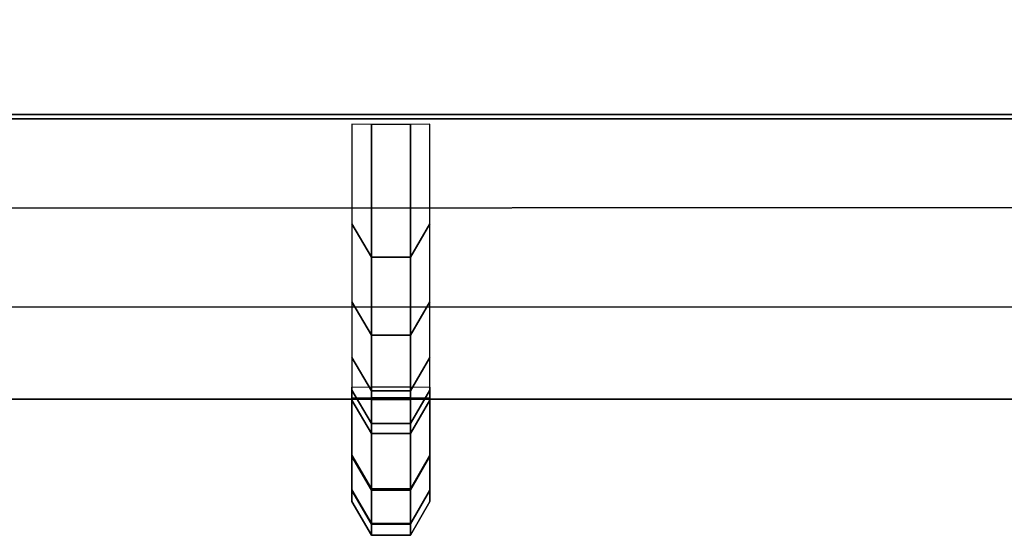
# Model space of a CAD drawing. Header units: inches. Extents: x 0 to 69, y -28.1 to 0.
# Tile 233 of 256: x 46.1757 to 46.3072, y -28.0282 to -27.9593. Entities that reach past the tile are written whole.
import ezdxf

# ---------------------------------------------------------------- set-up
doc = ezdxf.new("R2010")
doc.units = ezdxf.units.IN
doc.header["$LTSCALE"] = 0.03937
doc.header["$MEASUREMENT"] = 0
doc.layers.add('A-FURN-3-ST', color=151, linetype='Continuous')
doc.layers.add('A-FURN-3-STITCH', color=15, linetype='Continuous')

msp = doc.modelspace()

# ---------------------------------------------------------------- meshes
at = {"layer": 'A-FURN-3-ST'}
mesh = msp.add_polyface(dxfattribs=at)
corners = [(0.25, -4.85038, 5), (68.75, -27.51, 5), (0.25, -27.51, 5), (0.125, -4.85038, 5.03349), (0.125, -27.51, 5.03349), (0.25, -28.01, 5.5), (0.125, -27.97651, 5.5), (0.25, -27.97194, 5.30866), (0.125, -27.941, 5.32148), (0.25, -27.86356, 5.14645), (0.125, -27.83987, 5.17013), (0.25, -27.70134, 5.03806), (0.125, -27.68853, 5.069), (0.03349, -27.65351, 5.15355), (0.03349, -27.885, 5.5), (0.25, -28.01, 16.9), (0.125, -27.97651, 16.9), (0.25, -26.91, 18), (0.125, -26.91, 17.96651), (0.25, -27.1947, 17.96252), (0.125, -27.18603, 17.93017), (0.25, -27.46, 17.85263), (0.125, -27.44325, 17.82362), (0.25, -27.68782, 17.67782), (0.125, -27.66414, 17.65413), (0.25, -27.86263, 17.45), (0.125, -27.83362, 17.43325), (0.25, -27.97252, 17.1847), (0.125, -27.94017, 17.17603), (0.03349, -27.85178, 17.15235), (0.03349, -26.91, 17.875), (0.03349, -27.59943, 17.58943), (0.03349, -27.75438, 17.3875), (0.125, -5.45916, 17.96651), (0.25, -5.45916, 18), (68.75, -28.01, 16.9), (68.75, -27.97252, 17.1847), (68.75, -27.86263, 17.45), (68.75, -27.68782, 17.67782), (68.75, -27.46, 17.85263), (68.75, -27.1947, 17.96252), (68.75, -27.70134, 5.03806), (68.75, -27.86356, 5.14645), (68.75, -27.97194, 5.30866)]
mesh.append_faces([[corners[k] for k in face] for face in [(0, 1, 2), (3, 2, 4), (5, 6, 7), (7, 6, 8), (7, 8, 9), (9, 8, 10), (9, 10, 11), (11, 10, 12), (11, 12, 2), (2, 12, 4), (4, 12, 13), (14, 8, 6), (5, 15, 6), (6, 15, 16), (6, 16, 14), (17, 18, 19), (19, 18, 20), (19, 20, 21), (21, 20, 22), (21, 22, 23), (23, 22, 24), (23, 24, 25), (25, 24, 26), (25, 26, 27), (27, 26, 28), (27, 28, 15), (15, 28, 16), (16, 28, 29), (18, 30, 20), (24, 31, 32, 26), (26, 32, 29, 28), (33, 30, 18), (34, 18, 17), (15, 35, 27), (27, 36, 25), (25, 37, 23), (23, 38, 21), (21, 39, 19), (19, 40, 17), (5, 35, 15), (2, 1, 11), (11, 41, 9), (9, 42, 7), (7, 43, 5)]])
mesh = msp.add_polyface(dxfattribs=at)
corners = [(68.875, -4.85038, 5.03349), (68.96651, -27.51, 5.125), (68.875, -27.51, 5.03349), (68.75, -4.85038, 5), (68.75, -27.51, 5), (68.96651, -27.85646, 5.35649), (68.875, -27.97651, 5.5), (68.875, -27.941, 5.32148), (68.75, -28.01, 5.5), (68.75, -27.97194, 5.30866), (68.875, -27.83987, 5.17013), (68.75, -27.86356, 5.14645), (68.875, -27.68853, 5.069), (68.75, -27.70134, 5.03806), (68.96651, -27.65351, 5.15355), (68.96651, -27.77517, 5.23483), (68.96651, -27.885, 16.9), (68.875, -27.97651, 16.9), (68.75, -28.01, 16.9), (68.875, -27.94017, 17.17603), (68.75, -27.97252, 17.1847), (68.96651, -27.16235, 17.84178), (68.875, -26.91, 17.96651), (68.875, -27.18603, 17.93017), (68.75, -26.91, 18), (68.75, -27.1947, 17.96252), (68.875, -27.44325, 17.82362), (68.75, -27.46, 17.85263), (68.875, -27.66414, 17.65413), (68.75, -27.68782, 17.67782), (68.875, -27.83362, 17.43325), (68.75, -27.86263, 17.45), (68.875, -5.45916, 17.96651), (0.25, -27.97252, 17.1847), (0.25, -27.86263, 17.45), (0.25, -27.68782, 17.67782), (0.25, -27.46, 17.85263), (0.25, -27.1947, 17.96252), (0.25, -26.91, 18), (0.25, -28.01, 5.5), (0.25, -27.70134, 5.03806), (0.25, -27.86356, 5.14645), (0.25, -27.97194, 5.30866), (68.75, -5.45916, 18)]
mesh.append_faces([[corners[k] for k in face] for face in [(0, 1, 2), (3, 2, 4), (5, 6, 7), (7, 6, 8), (7, 8, 9), (7, 9, 10), (10, 9, 11), (10, 11, 12), (12, 11, 13), (12, 13, 2), (2, 13, 4), (2, 1, 12), (12, 14, 15, 10), (6, 16, 17), (6, 17, 8), (8, 17, 18), (16, 19, 17), (17, 19, 20), (17, 20, 18), (21, 22, 23), (22, 24, 23), (23, 24, 25), (23, 25, 26), (26, 25, 27), (26, 27, 28), (28, 27, 29), (28, 29, 30), (30, 29, 31), (30, 31, 19), (19, 31, 20), (32, 24, 22), (33, 18, 20), (34, 20, 31), (35, 31, 29), (36, 29, 27), (37, 27, 25), (38, 25, 24), (8, 18, 39), (40, 4, 13), (41, 13, 11), (42, 11, 9), (39, 9, 8), (24, 43, 38)]])
at = {"layer": 'A-FURN-3-STITCH'}
mesh = msp.add_polymesh((7, 4), dxfattribs=at)
for k, corner in enumerate([(46.22006, -28.00839, 16.95237), (46.22266, -28.00836, 16.95237), (46.22787, -28.00836, 16.95237), (46.23048, -28.00839, 16.95237), (46.22006, -28.01013, 16.99144), (46.22266, -28.01459, 16.99212), (46.22787, -28.01459, 16.99212), (46.23048, -28.01013, 16.99144), (46.22006, -28.0088, 17.03052), (46.22266, -28.01326, 17.0312), (46.22787, -28.01326, 17.0312), (46.23048, -28.0088, 17.03052), (46.22006, -28.00441, 17.06937), (46.22266, -28.00887, 17.07005), (46.22787, -28.00887, 17.07005), (46.23048, -28.00441, 17.06937), (46.22006, -27.99699, 17.10776), (46.22266, -28.00145, 17.10844), (46.22787, -28.00145, 17.10844), (46.23048, -27.99699, 17.10776), (46.22006, -27.98658, 17.14545), (46.22266, -27.99104, 17.14613), (46.22787, -27.99104, 17.14613), (46.23048, -27.98658, 17.14545), (46.22006, -27.97324, 17.18221), (46.22266, -27.97329, 17.18222), (46.22787, -27.97329, 17.18222), (46.23048, -27.97324, 17.18221)]):
    mesh.set_mesh_vertex(divmod(k, 4), corner)
mesh = msp.add_polymesh((7, 4), dxfattribs=at)
for k, corner in enumerate([(46.22006, -28.00981, 16.6649), (46.22266, -28.00978, 16.6649), (46.22787, -28.00978, 16.6649), (46.23048, -28.00981, 16.6649), (46.22006, -28.01747, 16.70324), (46.22266, -28.02198, 16.70324), (46.22787, -28.02198, 16.70324), (46.23048, -28.01747, 16.70324), (46.22006, -28.02211, 16.74207), (46.22266, -28.02662, 16.74206), (46.22787, -28.02662, 16.74206), (46.23048, -28.02211, 16.74207), (46.22006, -28.02368, 16.78114), (46.22266, -28.02819, 16.78113), (46.22787, -28.02819, 16.78113), (46.23048, -28.02368, 16.78114), (46.22006, -28.02219, 16.82021), (46.22266, -28.0267, 16.82021), (46.22787, -28.0267, 16.82021), (46.23048, -28.02219, 16.82021), (46.22006, -28.01764, 16.85905), (46.22266, -28.02215, 16.85904), (46.22787, -28.02215, 16.85904), (46.23048, -28.01764, 16.85905), (46.22006, -28.01006, 16.89741), (46.22266, -28.01011, 16.89741), (46.22787, -28.01011, 16.89741), (46.23048, -28.01006, 16.89741)]):
    mesh.set_mesh_vertex(divmod(k, 4), corner)
mesh = msp.add_polymesh((7, 4), dxfattribs=at)
for k, corner in enumerate([(46.22006, -28.00981, 16.38685), (46.22266, -28.00978, 16.38685), (46.22787, -28.00978, 16.38685), (46.23048, -28.00981, 16.38685), (46.22006, -28.01747, 16.42519), (46.22266, -28.02198, 16.42519), (46.22787, -28.02198, 16.42519), (46.23048, -28.01747, 16.42519), (46.22006, -28.02211, 16.46402), (46.22266, -28.02662, 16.46402), (46.22787, -28.02662, 16.46402), (46.23048, -28.02211, 16.46402), (46.22006, -28.02368, 16.50309), (46.22266, -28.02819, 16.50308), (46.22787, -28.02819, 16.50308), (46.23048, -28.02368, 16.50309), (46.22006, -28.02219, 16.54216), (46.22266, -28.0267, 16.54216), (46.22787, -28.0267, 16.54216), (46.23048, -28.02219, 16.54216), (46.22006, -28.01764, 16.581), (46.22266, -28.02215, 16.58099), (46.22787, -28.02215, 16.58099), (46.23048, -28.01764, 16.581), (46.22006, -28.01006, 16.61936), (46.22266, -28.01011, 16.61936), (46.22787, -28.01011, 16.61936), (46.23048, -28.01006, 16.61936)]):
    mesh.set_mesh_vertex(divmod(k, 4), corner)
mesh = msp.add_polymesh((7, 4), dxfattribs=at)
for k, corner in enumerate([(46.22006, -28.00981, 16.1088), (46.22266, -28.00978, 16.1088), (46.22787, -28.00978, 16.1088), (46.23048, -28.00981, 16.1088), (46.22006, -28.01747, 16.14715), (46.22266, -28.02198, 16.14714), (46.22787, -28.02198, 16.14714), (46.23048, -28.01747, 16.14715), (46.22006, -28.02211, 16.18597), (46.22266, -28.02662, 16.18597), (46.22787, -28.02662, 16.18597), (46.23048, -28.02211, 16.18597), (46.22006, -28.02368, 16.22504), (46.22266, -28.02819, 16.22504), (46.22787, -28.02819, 16.22504), (46.23048, -28.02368, 16.22504), (46.22006, -28.02219, 16.26411), (46.22266, -28.0267, 16.26411), (46.22787, -28.0267, 16.26411), (46.23048, -28.02219, 16.26411), (46.22006, -28.01764, 16.30295), (46.22266, -28.02215, 16.30294), (46.22787, -28.02215, 16.30294), (46.23048, -28.01764, 16.30295), (46.22006, -28.01006, 16.34131), (46.22266, -28.01011, 16.34131), (46.22787, -28.01011, 16.34131), (46.23048, -28.01006, 16.34131)]):
    mesh.set_mesh_vertex(divmod(k, 4), corner)
mesh = msp.add_polymesh((7, 4), dxfattribs=at)
for k, corner in enumerate([(46.22006, -28.00981, 15.83075), (46.22266, -28.00978, 15.83075), (46.22787, -28.00978, 15.83075), (46.23048, -28.00981, 15.83075), (46.22006, -28.01747, 15.8691), (46.22266, -28.02198, 15.86909), (46.22787, -28.02198, 15.86909), (46.23048, -28.01747, 15.8691), (46.22006, -28.02211, 15.90792), (46.22266, -28.02662, 15.90792), (46.22787, -28.02662, 15.90792), (46.23048, -28.02211, 15.90792), (46.22006, -28.02368, 15.94699), (46.22266, -28.02819, 15.94699), (46.22787, -28.02819, 15.94699), (46.23048, -28.02368, 15.94699), (46.22006, -28.02219, 15.98607), (46.22266, -28.0267, 15.98606), (46.22787, -28.0267, 15.98606), (46.23048, -28.02219, 15.98607), (46.22006, -28.01764, 16.0249), (46.22266, -28.02215, 16.0249), (46.22787, -28.02215, 16.0249), (46.23048, -28.01764, 16.0249), (46.22006, -28.01006, 16.06326), (46.22266, -28.01011, 16.06326), (46.22787, -28.01011, 16.06326), (46.23048, -28.01006, 16.06326)]):
    mesh.set_mesh_vertex(divmod(k, 4), corner)
mesh = msp.add_polymesh((7, 4), dxfattribs=at)
for k, corner in enumerate([(46.22006, -28.00981, 15.5527), (46.22266, -28.00978, 15.5527), (46.22787, -28.00978, 15.5527), (46.23048, -28.00981, 15.5527), (46.22006, -28.01747, 15.59105), (46.22266, -28.02198, 15.59104), (46.22787, -28.02198, 15.59104), (46.23048, -28.01747, 15.59105), (46.22006, -28.02211, 15.62987), (46.22266, -28.02662, 15.62987), (46.22787, -28.02662, 15.62987), (46.23048, -28.02211, 15.62987), (46.22006, -28.02368, 15.66894), (46.22266, -28.02819, 15.66894), (46.22787, -28.02819, 15.66894), (46.23048, -28.02368, 15.66894), (46.22006, -28.02219, 15.70802), (46.22266, -28.0267, 15.70801), (46.22787, -28.0267, 15.70801), (46.23048, -28.02219, 15.70802), (46.22006, -28.01764, 15.74685), (46.22266, -28.02215, 15.74685), (46.22787, -28.02215, 15.74685), (46.23048, -28.01764, 15.74685), (46.22006, -28.01006, 15.78521), (46.22266, -28.01011, 15.78521), (46.22787, -28.01011, 15.78521), (46.23048, -28.01006, 15.78521)]):
    mesh.set_mesh_vertex(divmod(k, 4), corner)
mesh = msp.add_polymesh((7, 4), dxfattribs=at)
for k, corner in enumerate([(46.22006, -28.00981, 15.27466), (46.22266, -28.00978, 15.27466), (46.22787, -28.00978, 15.27466), (46.23048, -28.00981, 15.27466), (46.22006, -28.01747, 15.313), (46.22266, -28.02198, 15.31299), (46.22787, -28.02198, 15.31299), (46.23048, -28.01747, 15.313), (46.22006, -28.02211, 15.35182), (46.22266, -28.02662, 15.35182), (46.22787, -28.02662, 15.35182), (46.23048, -28.02211, 15.35182), (46.22006, -28.02368, 15.39089), (46.22266, -28.02819, 15.39089), (46.22787, -28.02819, 15.39089), (46.23048, -28.02368, 15.39089), (46.22006, -28.02219, 15.42997), (46.22266, -28.0267, 15.42996), (46.22787, -28.0267, 15.42996), (46.23048, -28.02219, 15.42997), (46.22006, -28.01764, 15.4688), (46.22266, -28.02215, 15.4688), (46.22787, -28.02215, 15.4688), (46.23048, -28.01764, 15.4688), (46.22006, -28.01006, 15.50716), (46.22266, -28.01011, 15.50716), (46.22787, -28.01011, 15.50716), (46.23048, -28.01006, 15.50716)]):
    mesh.set_mesh_vertex(divmod(k, 4), corner)
mesh = msp.add_polymesh((7, 4), dxfattribs=at)
for k, corner in enumerate([(46.22006, -28.00981, 14.99661), (46.22266, -28.00978, 14.99661), (46.22787, -28.00978, 14.99661), (46.23048, -28.00981, 14.99661), (46.22006, -28.01747, 15.03495), (46.22266, -28.02198, 15.03495), (46.22787, -28.02198, 15.03495), (46.23048, -28.01747, 15.03495), (46.22006, -28.02211, 15.07378), (46.22266, -28.02662, 15.07377), (46.22787, -28.02662, 15.07377), (46.23048, -28.02211, 15.07378), (46.22006, -28.02368, 15.11285), (46.22266, -28.02819, 15.11284), (46.22787, -28.02819, 15.11284), (46.23048, -28.02368, 15.11285), (46.22006, -28.02219, 15.15192), (46.22266, -28.0267, 15.15191), (46.22787, -28.0267, 15.15191), (46.23048, -28.02219, 15.15192), (46.22006, -28.01764, 15.19075), (46.22266, -28.02215, 15.19075), (46.22787, -28.02215, 15.19075), (46.23048, -28.01764, 15.19075), (46.22006, -28.01006, 15.22911), (46.22266, -28.01011, 15.22911), (46.22787, -28.01011, 15.22911), (46.23048, -28.01006, 15.22911)]):
    mesh.set_mesh_vertex(divmod(k, 4), corner)
mesh = msp.add_polymesh((7, 4), dxfattribs=at)
for k, corner in enumerate([(46.22006, -28.00981, 14.71856), (46.22266, -28.00978, 14.71856), (46.22787, -28.00978, 14.71856), (46.23048, -28.00981, 14.71856), (46.22006, -28.01747, 14.7569), (46.22266, -28.02198, 14.7569), (46.22787, -28.02198, 14.7569), (46.23048, -28.01747, 14.7569), (46.22006, -28.02211, 14.79573), (46.22266, -28.02662, 14.79572), (46.22787, -28.02662, 14.79572), (46.23048, -28.02211, 14.79573), (46.22006, -28.02368, 14.8348), (46.22266, -28.02819, 14.83479), (46.22787, -28.02819, 14.83479), (46.23048, -28.02368, 14.8348), (46.22006, -28.02219, 14.87387), (46.22266, -28.0267, 14.87387), (46.22787, -28.0267, 14.87387), (46.23048, -28.02219, 14.87387), (46.22006, -28.01764, 14.91271), (46.22266, -28.02215, 14.9127), (46.22787, -28.02215, 14.9127), (46.23048, -28.01764, 14.91271), (46.22006, -28.01006, 14.95106), (46.22266, -28.01011, 14.95106), (46.22787, -28.01011, 14.95106), (46.23048, -28.01006, 14.95106)]):
    mesh.set_mesh_vertex(divmod(k, 4), corner)
mesh = msp.add_polymesh((7, 4), dxfattribs=at)
for k, corner in enumerate([(46.22006, -28.00981, 14.44051), (46.22266, -28.00978, 14.44051), (46.22787, -28.00978, 14.44051), (46.23048, -28.00981, 14.44051), (46.22006, -28.01747, 14.47885), (46.22266, -28.02198, 14.47885), (46.22787, -28.02198, 14.47885), (46.23048, -28.01747, 14.47885), (46.22006, -28.02211, 14.51768), (46.22266, -28.02662, 14.51767), (46.22787, -28.02662, 14.51767), (46.23048, -28.02211, 14.51768), (46.22006, -28.02368, 14.55675), (46.22266, -28.02819, 14.55674), (46.22787, -28.02819, 14.55674), (46.23048, -28.02368, 14.55675), (46.22006, -28.02219, 14.59582), (46.22266, -28.0267, 14.59582), (46.22787, -28.0267, 14.59582), (46.23048, -28.02219, 14.59582), (46.22006, -28.01764, 14.63466), (46.22266, -28.02215, 14.63465), (46.22787, -28.02215, 14.63465), (46.23048, -28.01764, 14.63466), (46.22006, -28.01006, 14.67302), (46.22266, -28.01011, 14.67302), (46.22787, -28.01011, 14.67302), (46.23048, -28.01006, 14.67302)]):
    mesh.set_mesh_vertex(divmod(k, 4), corner)
mesh = msp.add_polymesh((7, 4), dxfattribs=at)
for k, corner in enumerate([(46.22006, -28.00981, 14.16246), (46.22266, -28.00978, 14.16246), (46.22787, -28.00978, 14.16246), (46.23048, -28.00981, 14.16246), (46.22006, -28.01747, 14.2008), (46.22266, -28.02198, 14.2008), (46.22787, -28.02198, 14.2008), (46.23048, -28.01747, 14.2008), (46.22006, -28.02211, 14.23963), (46.22266, -28.02662, 14.23962), (46.22787, -28.02662, 14.23962), (46.23048, -28.02211, 14.23963), (46.22006, -28.02368, 14.2787), (46.22266, -28.02819, 14.27869), (46.22787, -28.02819, 14.27869), (46.23048, -28.02368, 14.2787), (46.22006, -28.02219, 14.31777), (46.22266, -28.0267, 14.31777), (46.22787, -28.0267, 14.31777), (46.23048, -28.02219, 14.31777), (46.22006, -28.01764, 14.35661), (46.22266, -28.02215, 14.3566), (46.22787, -28.02215, 14.3566), (46.23048, -28.01764, 14.35661), (46.22006, -28.01006, 14.39497), (46.22266, -28.01011, 14.39497), (46.22787, -28.01011, 14.39497), (46.23048, -28.01006, 14.39497)]):
    mesh.set_mesh_vertex(divmod(k, 4), corner)
mesh = msp.add_polymesh((7, 4), dxfattribs=at)
for k, corner in enumerate([(46.22006, -28.00981, 13.88441), (46.22266, -28.00978, 13.88441), (46.22787, -28.00978, 13.88441), (46.23048, -28.00981, 13.88441), (46.22006, -28.01747, 13.92275), (46.22266, -28.02198, 13.92275), (46.22787, -28.02198, 13.92275), (46.23048, -28.01747, 13.92275), (46.22006, -28.02211, 13.96158), (46.22266, -28.02662, 13.96158), (46.22787, -28.02662, 13.96158), (46.23048, -28.02211, 13.96158), (46.22006, -28.02368, 14.00065), (46.22266, -28.02819, 14.00065), (46.22787, -28.02819, 14.00065), (46.23048, -28.02368, 14.00065), (46.22006, -28.02219, 14.03972), (46.22266, -28.0267, 14.03972), (46.22787, -28.0267, 14.03972), (46.23048, -28.02219, 14.03972), (46.22006, -28.01764, 14.07856), (46.22266, -28.02215, 14.07855), (46.22787, -28.02215, 14.07855), (46.23048, -28.01764, 14.07856), (46.22006, -28.01006, 14.11692), (46.22266, -28.01011, 14.11692), (46.22787, -28.01011, 14.11692), (46.23048, -28.01006, 14.11692)]):
    mesh.set_mesh_vertex(divmod(k, 4), corner)
mesh = msp.add_polymesh((7, 4), dxfattribs=at)
for k, corner in enumerate([(46.22006, -28.00981, 13.60636), (46.22266, -28.00978, 13.60636), (46.22787, -28.00978, 13.60636), (46.23048, -28.00981, 13.60636), (46.22006, -28.01747, 13.64471), (46.22266, -28.02198, 13.6447), (46.22787, -28.02198, 13.6447), (46.23048, -28.01747, 13.64471), (46.22006, -28.02211, 13.68353), (46.22266, -28.02662, 13.68353), (46.22787, -28.02662, 13.68353), (46.23048, -28.02211, 13.68353), (46.22006, -28.02368, 13.7226), (46.22266, -28.02819, 13.7226), (46.22787, -28.02819, 13.7226), (46.23048, -28.02368, 13.7226), (46.22006, -28.02219, 13.76167), (46.22266, -28.0267, 13.76167), (46.22787, -28.0267, 13.76167), (46.23048, -28.02219, 13.76167), (46.22006, -28.01764, 13.80051), (46.22266, -28.02215, 13.80051), (46.22787, -28.02215, 13.80051), (46.23048, -28.01764, 13.80051), (46.22006, -28.01006, 13.83887), (46.22266, -28.01011, 13.83887), (46.22787, -28.01011, 13.83887), (46.23048, -28.01006, 13.83887)]):
    mesh.set_mesh_vertex(divmod(k, 4), corner)
mesh = msp.add_polymesh((7, 4), dxfattribs=at)
for k, corner in enumerate([(46.22006, -28.00981, 13.32831), (46.22266, -28.00978, 13.32831), (46.22787, -28.00978, 13.32831), (46.23048, -28.00981, 13.32831), (46.22006, -28.01747, 13.36666), (46.22266, -28.02198, 13.36665), (46.22787, -28.02198, 13.36665), (46.23048, -28.01747, 13.36666), (46.22006, -28.02211, 13.40548), (46.22266, -28.02662, 13.40548), (46.22787, -28.02662, 13.40548), (46.23048, -28.02211, 13.40548), (46.22006, -28.02368, 13.44455), (46.22266, -28.02819, 13.44455), (46.22787, -28.02819, 13.44455), (46.23048, -28.02368, 13.44455), (46.22006, -28.02219, 13.48363), (46.22266, -28.0267, 13.48362), (46.22787, -28.0267, 13.48362), (46.23048, -28.02219, 13.48363), (46.22006, -28.01764, 13.52246), (46.22266, -28.02215, 13.52246), (46.22787, -28.02215, 13.52246), (46.23048, -28.01764, 13.52246), (46.22006, -28.01006, 13.56082), (46.22266, -28.01011, 13.56082), (46.22787, -28.01011, 13.56082), (46.23048, -28.01006, 13.56082)]):
    mesh.set_mesh_vertex(divmod(k, 4), corner)
mesh = msp.add_polymesh((7, 4), dxfattribs=at)
for k, corner in enumerate([(46.22006, -28.00981, 13.05027), (46.22266, -28.00978, 13.05027), (46.22787, -28.00978, 13.05027), (46.23048, -28.00981, 13.05027), (46.22006, -28.01747, 13.08861), (46.22266, -28.02198, 13.0886), (46.22787, -28.02198, 13.0886), (46.23048, -28.01747, 13.08861), (46.22006, -28.02211, 13.12743), (46.22266, -28.02662, 13.12743), (46.22787, -28.02662, 13.12743), (46.23048, -28.02211, 13.12743), (46.22006, -28.02368, 13.1665), (46.22266, -28.02819, 13.1665), (46.22787, -28.02819, 13.1665), (46.23048, -28.02368, 13.1665), (46.22006, -28.02219, 13.20558), (46.22266, -28.0267, 13.20557), (46.22787, -28.0267, 13.20557), (46.23048, -28.02219, 13.20558), (46.22006, -28.01764, 13.24441), (46.22266, -28.02215, 13.24441), (46.22787, -28.02215, 13.24441), (46.23048, -28.01764, 13.24441), (46.22006, -28.01006, 13.28277), (46.22266, -28.01011, 13.28277), (46.22787, -28.01011, 13.28277), (46.23048, -28.01006, 13.28277)]):
    mesh.set_mesh_vertex(divmod(k, 4), corner)
mesh = msp.add_polymesh((7, 4), dxfattribs=at)
for k, corner in enumerate([(46.22006, -28.00981, 12.77222), (46.22266, -28.00978, 12.77222), (46.22787, -28.00978, 12.77222), (46.23048, -28.00981, 12.77222), (46.22006, -28.01747, 12.81056), (46.22266, -28.02198, 12.81056), (46.22787, -28.02198, 12.81056), (46.23048, -28.01747, 12.81056), (46.22006, -28.02211, 12.84939), (46.22266, -28.02662, 12.84938), (46.22787, -28.02662, 12.84938), (46.23048, -28.02211, 12.84939), (46.22006, -28.02368, 12.88846), (46.22266, -28.02819, 12.88845), (46.22787, -28.02819, 12.88845), (46.23048, -28.02368, 12.88846), (46.22006, -28.02219, 12.92753), (46.22266, -28.0267, 12.92752), (46.22787, -28.0267, 12.92752), (46.23048, -28.02219, 12.92753), (46.22006, -28.01764, 12.96636), (46.22266, -28.02215, 12.96636), (46.22787, -28.02215, 12.96636), (46.23048, -28.01764, 12.96636), (46.22006, -28.01006, 13.00472), (46.22266, -28.01011, 13.00472), (46.22787, -28.01011, 13.00472), (46.23048, -28.01006, 13.00472)]):
    mesh.set_mesh_vertex(divmod(k, 4), corner)
mesh = msp.add_polymesh((7, 4), dxfattribs=at)
for k, corner in enumerate([(46.22006, -28.00981, 12.49417), (46.22266, -28.00978, 12.49417), (46.22787, -28.00978, 12.49417), (46.23048, -28.00981, 12.49417), (46.22006, -28.01747, 12.53251), (46.22266, -28.02198, 12.53251), (46.22787, -28.02198, 12.53251), (46.23048, -28.01747, 12.53251), (46.22006, -28.02211, 12.57134), (46.22266, -28.02662, 12.57133), (46.22787, -28.02662, 12.57133), (46.23048, -28.02211, 12.57134), (46.22006, -28.02368, 12.61041), (46.22266, -28.02819, 12.6104), (46.22787, -28.02819, 12.6104), (46.23048, -28.02368, 12.61041), (46.22006, -28.02219, 12.64948), (46.22266, -28.0267, 12.64947), (46.22787, -28.0267, 12.64947), (46.23048, -28.02219, 12.64948), (46.22006, -28.01764, 12.68832), (46.22266, -28.02215, 12.68831), (46.22787, -28.02215, 12.68831), (46.23048, -28.01764, 12.68832), (46.22006, -28.01006, 12.72667), (46.22266, -28.01011, 12.72667), (46.22787, -28.01011, 12.72667), (46.23048, -28.01006, 12.72667)]):
    mesh.set_mesh_vertex(divmod(k, 4), corner)
mesh = msp.add_polymesh((7, 4), dxfattribs=at)
for k, corner in enumerate([(46.22006, -28.00981, 12.21612), (46.22266, -28.00978, 12.21612), (46.22787, -28.00978, 12.21612), (46.23048, -28.00981, 12.21612), (46.22006, -28.01747, 12.25446), (46.22266, -28.02198, 12.25446), (46.22787, -28.02198, 12.25446), (46.23048, -28.01747, 12.25446), (46.22006, -28.02211, 12.29329), (46.22266, -28.02662, 12.29328), (46.22787, -28.02662, 12.29328), (46.23048, -28.02211, 12.29329), (46.22006, -28.02368, 12.33236), (46.22266, -28.02819, 12.33235), (46.22787, -28.02819, 12.33235), (46.23048, -28.02368, 12.33236), (46.22006, -28.02219, 12.37143), (46.22266, -28.0267, 12.37143), (46.22787, -28.0267, 12.37143), (46.23048, -28.02219, 12.37143), (46.22006, -28.01764, 12.41027), (46.22266, -28.02215, 12.41026), (46.22787, -28.02215, 12.41026), (46.23048, -28.01764, 12.41027), (46.22006, -28.01006, 12.44863), (46.22266, -28.01011, 12.44863), (46.22787, -28.01011, 12.44863), (46.23048, -28.01006, 12.44863)]):
    mesh.set_mesh_vertex(divmod(k, 4), corner)
mesh = msp.add_polymesh((7, 4), dxfattribs=at)
for k, corner in enumerate([(46.22006, -28.00981, 11.93807), (46.22266, -28.00978, 11.93807), (46.22787, -28.00978, 11.93807), (46.23048, -28.00981, 11.93807), (46.22006, -28.01747, 11.97641), (46.22266, -28.02198, 11.97641), (46.22787, -28.02198, 11.97641), (46.23048, -28.01747, 11.97641), (46.22006, -28.02211, 12.01524), (46.22266, -28.02662, 12.01523), (46.22787, -28.02662, 12.01523), (46.23048, -28.02211, 12.01524), (46.22006, -28.02368, 12.05431), (46.22266, -28.02819, 12.0543), (46.22787, -28.02819, 12.0543), (46.23048, -28.02368, 12.05431), (46.22006, -28.02219, 12.09338), (46.22266, -28.0267, 12.09338), (46.22787, -28.0267, 12.09338), (46.23048, -28.02219, 12.09338), (46.22006, -28.01764, 12.13222), (46.22266, -28.02215, 12.13221), (46.22787, -28.02215, 12.13221), (46.23048, -28.01764, 12.13222), (46.22006, -28.01006, 12.17058), (46.22266, -28.01011, 12.17058), (46.22787, -28.01011, 12.17058), (46.23048, -28.01006, 12.17058)]):
    mesh.set_mesh_vertex(divmod(k, 4), corner)
mesh = msp.add_polymesh((7, 4), dxfattribs=at)
for k, corner in enumerate([(46.22006, -28.00981, 11.66002), (46.22266, -28.00978, 11.66002), (46.22787, -28.00978, 11.66002), (46.23048, -28.00981, 11.66002), (46.22006, -28.01747, 11.69836), (46.22266, -28.02198, 11.69836), (46.22787, -28.02198, 11.69836), (46.23048, -28.01747, 11.69836), (46.22006, -28.02211, 11.73719), (46.22266, -28.02662, 11.73719), (46.22787, -28.02662, 11.73719), (46.23048, -28.02211, 11.73719), (46.22006, -28.02368, 11.77626), (46.22266, -28.02819, 11.77626), (46.22787, -28.02819, 11.77626), (46.23048, -28.02368, 11.77626), (46.22006, -28.02219, 11.81533), (46.22266, -28.0267, 11.81533), (46.22787, -28.0267, 11.81533), (46.23048, -28.02219, 11.81533), (46.22006, -28.01764, 11.85417), (46.22266, -28.02215, 11.85416), (46.22787, -28.02215, 11.85416), (46.23048, -28.01764, 11.85417), (46.22006, -28.01006, 11.89253), (46.22266, -28.01011, 11.89253), (46.22787, -28.01011, 11.89253), (46.23048, -28.01006, 11.89253)]):
    mesh.set_mesh_vertex(divmod(k, 4), corner)
mesh = msp.add_polymesh((7, 4), dxfattribs=at)
for k, corner in enumerate([(46.22006, -28.00981, 11.38197), (46.22266, -28.00978, 11.38197), (46.22787, -28.00978, 11.38197), (46.23048, -28.00981, 11.38197), (46.22006, -28.01747, 11.42032), (46.22266, -28.02198, 11.42031), (46.22787, -28.02198, 11.42031), (46.23048, -28.01747, 11.42032), (46.22006, -28.02211, 11.45914), (46.22266, -28.02662, 11.45914), (46.22787, -28.02662, 11.45914), (46.23048, -28.02211, 11.45914), (46.22006, -28.02368, 11.49821), (46.22266, -28.02819, 11.49821), (46.22787, -28.02819, 11.49821), (46.23048, -28.02368, 11.49821), (46.22006, -28.02219, 11.53728), (46.22266, -28.0267, 11.53728), (46.22787, -28.0267, 11.53728), (46.23048, -28.02219, 11.53728), (46.22006, -28.01764, 11.57612), (46.22266, -28.02215, 11.57612), (46.22787, -28.02215, 11.57612), (46.23048, -28.01764, 11.57612), (46.22006, -28.01006, 11.61448), (46.22266, -28.01011, 11.61448), (46.22787, -28.01011, 11.61448), (46.23048, -28.01006, 11.61448)]):
    mesh.set_mesh_vertex(divmod(k, 4), corner)
mesh = msp.add_polymesh((7, 4), dxfattribs=at)
for k, corner in enumerate([(46.22006, -28.00981, 11.10392), (46.22266, -28.00978, 11.10392), (46.22787, -28.00978, 11.10392), (46.23048, -28.00981, 11.10392), (46.22006, -28.01747, 11.14227), (46.22266, -28.02198, 11.14226), (46.22787, -28.02198, 11.14226), (46.23048, -28.01747, 11.14227), (46.22006, -28.02211, 11.18109), (46.22266, -28.02662, 11.18109), (46.22787, -28.02662, 11.18109), (46.23048, -28.02211, 11.18109), (46.22006, -28.02368, 11.22016), (46.22266, -28.02819, 11.22016), (46.22787, -28.02819, 11.22016), (46.23048, -28.02368, 11.22016), (46.22006, -28.02219, 11.25924), (46.22266, -28.0267, 11.25923), (46.22787, -28.0267, 11.25923), (46.23048, -28.02219, 11.25924), (46.22006, -28.01764, 11.29807), (46.22266, -28.02215, 11.29807), (46.22787, -28.02215, 11.29807), (46.23048, -28.01764, 11.29807), (46.22006, -28.01006, 11.33643), (46.22266, -28.01011, 11.33643), (46.22787, -28.01011, 11.33643), (46.23048, -28.01006, 11.33643)]):
    mesh.set_mesh_vertex(divmod(k, 4), corner)
mesh = msp.add_polymesh((7, 4), dxfattribs=at)
for k, corner in enumerate([(46.22006, -28.00981, 10.82588), (46.22266, -28.00978, 10.82588), (46.22787, -28.00978, 10.82588), (46.23048, -28.00981, 10.82588), (46.22006, -28.01747, 10.86422), (46.22266, -28.02198, 10.86421), (46.22787, -28.02198, 10.86421), (46.23048, -28.01747, 10.86422), (46.22006, -28.02211, 10.90304), (46.22266, -28.02662, 10.90304), (46.22787, -28.02662, 10.90304), (46.23048, -28.02211, 10.90304), (46.22006, -28.02368, 10.94211), (46.22266, -28.02819, 10.94211), (46.22787, -28.02819, 10.94211), (46.23048, -28.02368, 10.94211), (46.22006, -28.02219, 10.98119), (46.22266, -28.0267, 10.98118), (46.22787, -28.0267, 10.98118), (46.23048, -28.02219, 10.98119), (46.22006, -28.01764, 11.02002), (46.22266, -28.02215, 11.02002), (46.22787, -28.02215, 11.02002), (46.23048, -28.01764, 11.02002), (46.22006, -28.01006, 11.05838), (46.22266, -28.01011, 11.05838), (46.22787, -28.01011, 11.05838), (46.23048, -28.01006, 11.05838)]):
    mesh.set_mesh_vertex(divmod(k, 4), corner)
mesh = msp.add_polymesh((7, 4), dxfattribs=at)
for k, corner in enumerate([(46.22006, -28.00981, 10.54783), (46.22266, -28.00978, 10.54783), (46.22787, -28.00978, 10.54783), (46.23048, -28.00981, 10.54783), (46.22006, -28.01747, 10.58617), (46.22266, -28.02198, 10.58616), (46.22787, -28.02198, 10.58616), (46.23048, -28.01747, 10.58617), (46.22006, -28.02211, 10.625), (46.22266, -28.02662, 10.62499), (46.22787, -28.02662, 10.62499), (46.23048, -28.02211, 10.625), (46.22006, -28.02368, 10.66407), (46.22266, -28.02819, 10.66406), (46.22787, -28.02819, 10.66406), (46.23048, -28.02368, 10.66407), (46.22006, -28.02219, 10.70314), (46.22266, -28.0267, 10.70313), (46.22787, -28.0267, 10.70313), (46.23048, -28.02219, 10.70314), (46.22006, -28.01764, 10.74197), (46.22266, -28.02215, 10.74197), (46.22787, -28.02215, 10.74197), (46.23048, -28.01764, 10.74197), (46.22006, -28.01006, 10.78033), (46.22266, -28.01011, 10.78033), (46.22787, -28.01011, 10.78033), (46.23048, -28.01006, 10.78033)]):
    mesh.set_mesh_vertex(divmod(k, 4), corner)
mesh = msp.add_polymesh((7, 4), dxfattribs=at)
for k, corner in enumerate([(46.22006, -28.00981, 10.26978), (46.22266, -28.00978, 10.26978), (46.22787, -28.00978, 10.26978), (46.23048, -28.00981, 10.26978), (46.22006, -28.01747, 10.30812), (46.22266, -28.02198, 10.30812), (46.22787, -28.02198, 10.30812), (46.23048, -28.01747, 10.30812), (46.22006, -28.02211, 10.34695), (46.22266, -28.02662, 10.34694), (46.22787, -28.02662, 10.34694), (46.23048, -28.02211, 10.34695), (46.22006, -28.02368, 10.38602), (46.22266, -28.02819, 10.38601), (46.22787, -28.02819, 10.38601), (46.23048, -28.02368, 10.38602), (46.22006, -28.02219, 10.42509), (46.22266, -28.0267, 10.42508), (46.22787, -28.0267, 10.42508), (46.23048, -28.02219, 10.42509), (46.22006, -28.01764, 10.46393), (46.22266, -28.02215, 10.46392), (46.22787, -28.02215, 10.46392), (46.23048, -28.01764, 10.46393), (46.22006, -28.01006, 10.50228), (46.22266, -28.01011, 10.50228), (46.22787, -28.01011, 10.50228), (46.23048, -28.01006, 10.50228)]):
    mesh.set_mesh_vertex(divmod(k, 4), corner)
mesh = msp.add_polymesh((7, 4), dxfattribs=at)
for k, corner in enumerate([(46.22006, -28.00981, 9.99173), (46.22266, -28.00978, 9.99173), (46.22787, -28.00978, 9.99173), (46.23048, -28.00981, 9.99173), (46.22006, -28.01747, 10.03007), (46.22266, -28.02198, 10.03007), (46.22787, -28.02198, 10.03007), (46.23048, -28.01747, 10.03007), (46.22006, -28.02211, 10.0689), (46.22266, -28.02662, 10.06889), (46.22787, -28.02662, 10.06889), (46.23048, -28.02211, 10.0689), (46.22006, -28.02368, 10.10797), (46.22266, -28.02819, 10.10796), (46.22787, -28.02819, 10.10796), (46.23048, -28.02368, 10.10797), (46.22006, -28.02219, 10.14704), (46.22266, -28.0267, 10.14704), (46.22787, -28.0267, 10.14704), (46.23048, -28.02219, 10.14704), (46.22006, -28.01764, 10.18588), (46.22266, -28.02215, 10.18587), (46.22787, -28.02215, 10.18587), (46.23048, -28.01764, 10.18588), (46.22006, -28.01006, 10.22424), (46.22266, -28.01011, 10.22424), (46.22787, -28.01011, 10.22424), (46.23048, -28.01006, 10.22424)]):
    mesh.set_mesh_vertex(divmod(k, 4), corner)
mesh = msp.add_polymesh((7, 4), dxfattribs=at)
for k, corner in enumerate([(46.22006, -28.00981, 9.71368), (46.22266, -28.00978, 9.71368), (46.22787, -28.00978, 9.71368), (46.23048, -28.00981, 9.71368), (46.22006, -28.01747, 9.75202), (46.22266, -28.02198, 9.75202), (46.22787, -28.02198, 9.75202), (46.23048, -28.01747, 9.75202), (46.22006, -28.02211, 9.79085), (46.22266, -28.02662, 9.79084), (46.22787, -28.02662, 9.79084), (46.23048, -28.02211, 9.79085), (46.22006, -28.02368, 9.82992), (46.22266, -28.02819, 9.82991), (46.22787, -28.02819, 9.82991), (46.23048, -28.02368, 9.82992), (46.22006, -28.02219, 9.86899), (46.22266, -28.0267, 9.86899), (46.22787, -28.0267, 9.86899), (46.23048, -28.02219, 9.86899), (46.22006, -28.01764, 9.90783), (46.22266, -28.02215, 9.90782), (46.22787, -28.02215, 9.90782), (46.23048, -28.01764, 9.90783), (46.22006, -28.01006, 9.94619), (46.22266, -28.01011, 9.94619), (46.22787, -28.01011, 9.94619), (46.23048, -28.01006, 9.94619)]):
    mesh.set_mesh_vertex(divmod(k, 4), corner)
mesh = msp.add_polymesh((7, 4), dxfattribs=at)
for k, corner in enumerate([(46.22006, -28.00981, 9.43563), (46.22266, -28.00978, 9.43563), (46.22787, -28.00978, 9.43563), (46.23048, -28.00981, 9.43563), (46.22006, -28.01747, 9.47397), (46.22266, -28.02198, 9.47397), (46.22787, -28.02198, 9.47397), (46.23048, -28.01747, 9.47397), (46.22006, -28.02211, 9.5128), (46.22266, -28.02662, 9.5128), (46.22787, -28.02662, 9.5128), (46.23048, -28.02211, 9.5128), (46.22006, -28.02368, 9.55187), (46.22266, -28.02819, 9.55187), (46.22787, -28.02819, 9.55187), (46.23048, -28.02368, 9.55187), (46.22006, -28.02219, 9.59094), (46.22266, -28.0267, 9.59094), (46.22787, -28.0267, 9.59094), (46.23048, -28.02219, 9.59094), (46.22006, -28.01764, 9.62978), (46.22266, -28.02215, 9.62977), (46.22787, -28.02215, 9.62977), (46.23048, -28.01764, 9.62978), (46.22006, -28.01006, 9.66814), (46.22266, -28.01011, 9.66814), (46.22787, -28.01011, 9.66814), (46.23048, -28.01006, 9.66814)]):
    mesh.set_mesh_vertex(divmod(k, 4), corner)
mesh = msp.add_polymesh((7, 4), dxfattribs=at)
for k, corner in enumerate([(46.22006, -28.00981, 9.15758), (46.22266, -28.00978, 9.15758), (46.22787, -28.00978, 9.15758), (46.23048, -28.00981, 9.15758), (46.22006, -28.01747, 9.19593), (46.22266, -28.02198, 9.19592), (46.22787, -28.02198, 9.19592), (46.23048, -28.01747, 9.19593), (46.22006, -28.02211, 9.23475), (46.22266, -28.02662, 9.23475), (46.22787, -28.02662, 9.23475), (46.23048, -28.02211, 9.23475), (46.22006, -28.02368, 9.27382), (46.22266, -28.02819, 9.27382), (46.22787, -28.02819, 9.27382), (46.23048, -28.02368, 9.27382), (46.22006, -28.02219, 9.31289), (46.22266, -28.0267, 9.31289), (46.22787, -28.0267, 9.31289), (46.23048, -28.02219, 9.31289), (46.22006, -28.01764, 9.35173), (46.22266, -28.02215, 9.35173), (46.22787, -28.02215, 9.35173), (46.23048, -28.01764, 9.35173), (46.22006, -28.01006, 9.39009), (46.22266, -28.01011, 9.39009), (46.22787, -28.01011, 9.39009), (46.23048, -28.01006, 9.39009)]):
    mesh.set_mesh_vertex(divmod(k, 4), corner)
mesh = msp.add_polymesh((7, 4), dxfattribs=at)
for k, corner in enumerate([(46.22006, -28.00981, 8.87953), (46.22266, -28.00978, 8.87953), (46.22787, -28.00978, 8.87953), (46.23048, -28.00981, 8.87953), (46.22006, -28.01747, 8.91788), (46.22266, -28.02198, 8.91787), (46.22787, -28.02198, 8.91787), (46.23048, -28.01747, 8.91788), (46.22006, -28.02211, 8.9567), (46.22266, -28.02662, 8.9567), (46.22787, -28.02662, 8.9567), (46.23048, -28.02211, 8.9567), (46.22006, -28.02368, 8.99577), (46.22266, -28.02819, 8.99577), (46.22787, -28.02819, 8.99577), (46.23048, -28.02368, 8.99577), (46.22006, -28.02219, 9.03485), (46.22266, -28.0267, 9.03484), (46.22787, -28.0267, 9.03484), (46.23048, -28.02219, 9.03485), (46.22006, -28.01764, 9.07368), (46.22266, -28.02215, 9.07368), (46.22787, -28.02215, 9.07368), (46.23048, -28.01764, 9.07368), (46.22006, -28.01006, 9.11204), (46.22266, -28.01011, 9.11204), (46.22787, -28.01011, 9.11204), (46.23048, -28.01006, 9.11204)]):
    mesh.set_mesh_vertex(divmod(k, 4), corner)
mesh = msp.add_polymesh((7, 4), dxfattribs=at)
for k, corner in enumerate([(46.22006, -28.00981, 8.60149), (46.22266, -28.00978, 8.60149), (46.22787, -28.00978, 8.60149), (46.23048, -28.00981, 8.60149), (46.22006, -28.01747, 8.63983), (46.22266, -28.02198, 8.63982), (46.22787, -28.02198, 8.63982), (46.23048, -28.01747, 8.63983), (46.22006, -28.02211, 8.67865), (46.22266, -28.02662, 8.67865), (46.22787, -28.02662, 8.67865), (46.23048, -28.02211, 8.67865), (46.22006, -28.02368, 8.71772), (46.22266, -28.02819, 8.71772), (46.22787, -28.02819, 8.71772), (46.23048, -28.02368, 8.71772), (46.22006, -28.02219, 8.7568), (46.22266, -28.0267, 8.75679), (46.22787, -28.0267, 8.75679), (46.23048, -28.02219, 8.7568), (46.22006, -28.01764, 8.79563), (46.22266, -28.02215, 8.79563), (46.22787, -28.02215, 8.79563), (46.23048, -28.01764, 8.79563), (46.22006, -28.01006, 8.83399), (46.22266, -28.01011, 8.83399), (46.22787, -28.01011, 8.83399), (46.23048, -28.01006, 8.83399)]):
    mesh.set_mesh_vertex(divmod(k, 4), corner)
mesh = msp.add_polymesh((7, 4), dxfattribs=at)
for k, corner in enumerate([(46.22006, -28.00981, 8.32344), (46.22266, -28.00978, 8.32344), (46.22787, -28.00978, 8.32344), (46.23048, -28.00981, 8.32344), (46.22006, -28.01747, 8.36178), (46.22266, -28.02198, 8.36177), (46.22787, -28.02198, 8.36177), (46.23048, -28.01747, 8.36178), (46.22006, -28.02211, 8.40061), (46.22266, -28.02662, 8.4006), (46.22787, -28.02662, 8.4006), (46.23048, -28.02211, 8.40061), (46.22006, -28.02368, 8.43967), (46.22266, -28.02819, 8.43967), (46.22787, -28.02819, 8.43967), (46.23048, -28.02368, 8.43967), (46.22006, -28.02219, 8.47875), (46.22266, -28.0267, 8.47874), (46.22787, -28.0267, 8.47874), (46.23048, -28.02219, 8.47875), (46.22006, -28.01764, 8.51758), (46.22266, -28.02215, 8.51758), (46.22787, -28.02215, 8.51758), (46.23048, -28.01764, 8.51758), (46.22006, -28.01006, 8.55594), (46.22266, -28.01011, 8.55594), (46.22787, -28.01011, 8.55594), (46.23048, -28.01006, 8.55594)]):
    mesh.set_mesh_vertex(divmod(k, 4), corner)
mesh = msp.add_polymesh((7, 4), dxfattribs=at)
for k, corner in enumerate([(46.22006, -28.00981, 8.04539), (46.22266, -28.00978, 8.04539), (46.22787, -28.00978, 8.04539), (46.23048, -28.00981, 8.04539), (46.22006, -28.01747, 8.08373), (46.22266, -28.02198, 8.08373), (46.22787, -28.02198, 8.08373), (46.23048, -28.01747, 8.08373), (46.22006, -28.02211, 8.12256), (46.22266, -28.02662, 8.12255), (46.22787, -28.02662, 8.12255), (46.23048, -28.02211, 8.12256), (46.22006, -28.02368, 8.16163), (46.22266, -28.02819, 8.16162), (46.22787, -28.02819, 8.16162), (46.23048, -28.02368, 8.16163), (46.22006, -28.02219, 8.2007), (46.22266, -28.0267, 8.20069), (46.22787, -28.0267, 8.20069), (46.23048, -28.02219, 8.2007), (46.22006, -28.01764, 8.23953), (46.22266, -28.02215, 8.23953), (46.22787, -28.02215, 8.23953), (46.23048, -28.01764, 8.23953), (46.22006, -28.01006, 8.27789), (46.22266, -28.01011, 8.27789), (46.22787, -28.01011, 8.27789), (46.23048, -28.01006, 8.27789)]):
    mesh.set_mesh_vertex(divmod(k, 4), corner)
mesh = msp.add_polymesh((7, 4), dxfattribs=at)
for k, corner in enumerate([(46.22006, -28.00981, 7.76734), (46.22266, -28.00978, 7.76734), (46.22787, -28.00978, 7.76734), (46.23048, -28.00981, 7.76734), (46.22006, -28.01747, 7.80568), (46.22266, -28.02198, 7.80568), (46.22787, -28.02198, 7.80568), (46.23048, -28.01747, 7.80568), (46.22006, -28.02211, 7.84451), (46.22266, -28.02662, 7.8445), (46.22787, -28.02662, 7.8445), (46.23048, -28.02211, 7.84451), (46.22006, -28.02368, 7.88358), (46.22266, -28.02819, 7.88357), (46.22787, -28.02819, 7.88357), (46.23048, -28.02368, 7.88358), (46.22006, -28.02219, 7.92265), (46.22266, -28.0267, 7.92265), (46.22787, -28.0267, 7.92265), (46.23048, -28.02219, 7.92265), (46.22006, -28.01764, 7.96149), (46.22266, -28.02215, 7.96148), (46.22787, -28.02215, 7.96148), (46.23048, -28.01764, 7.96149), (46.22006, -28.01006, 7.99985), (46.22266, -28.01011, 7.99985), (46.22787, -28.01011, 7.99985), (46.23048, -28.01006, 7.99985)]):
    mesh.set_mesh_vertex(divmod(k, 4), corner)
mesh = msp.add_polymesh((7, 4), dxfattribs=at)
for k, corner in enumerate([(46.22006, -28.00981, 7.48929), (46.22266, -28.00978, 7.48929), (46.22787, -28.00978, 7.48929), (46.23048, -28.00981, 7.48929), (46.22006, -28.01747, 7.52763), (46.22266, -28.02198, 7.52763), (46.22787, -28.02198, 7.52763), (46.23048, -28.01747, 7.52763), (46.22006, -28.02211, 7.56646), (46.22266, -28.02662, 7.56645), (46.22787, -28.02662, 7.56645), (46.23048, -28.02211, 7.56646), (46.22006, -28.02368, 7.60553), (46.22266, -28.02819, 7.60552), (46.22787, -28.02819, 7.60552), (46.23048, -28.02368, 7.60553), (46.22006, -28.02219, 7.6446), (46.22266, -28.0267, 7.6446), (46.22787, -28.0267, 7.6446), (46.23048, -28.02219, 7.6446), (46.22006, -28.01764, 7.68344), (46.22266, -28.02215, 7.68343), (46.22787, -28.02215, 7.68343), (46.23048, -28.01764, 7.68344), (46.22006, -28.01006, 7.7218), (46.22266, -28.01011, 7.7218), (46.22787, -28.01011, 7.7218), (46.23048, -28.01006, 7.7218)]):
    mesh.set_mesh_vertex(divmod(k, 4), corner)
mesh = msp.add_polymesh((7, 4), dxfattribs=at)
for k, corner in enumerate([(46.22006, -28.00981, 7.21124), (46.22266, -28.00978, 7.21124), (46.22787, -28.00978, 7.21124), (46.23048, -28.00981, 7.21124), (46.22006, -28.01747, 7.24958), (46.22266, -28.02198, 7.24958), (46.22787, -28.02198, 7.24958), (46.23048, -28.01747, 7.24958), (46.22006, -28.02211, 7.28841), (46.22266, -28.02662, 7.28841), (46.22787, -28.02662, 7.28841), (46.23048, -28.02211, 7.28841), (46.22006, -28.02368, 7.32748), (46.22266, -28.02819, 7.32748), (46.22787, -28.02819, 7.32748), (46.23048, -28.02368, 7.32748), (46.22006, -28.02219, 7.36655), (46.22266, -28.0267, 7.36655), (46.22787, -28.0267, 7.36655), (46.23048, -28.02219, 7.36655), (46.22006, -28.01764, 7.40539), (46.22266, -28.02215, 7.40538), (46.22787, -28.02215, 7.40538), (46.23048, -28.01764, 7.40539), (46.22006, -28.01006, 7.44375), (46.22266, -28.01011, 7.44375), (46.22787, -28.01011, 7.44375), (46.23048, -28.01006, 7.44375)]):
    mesh.set_mesh_vertex(divmod(k, 4), corner)
mesh = msp.add_polymesh((7, 4), dxfattribs=at)
for k, corner in enumerate([(46.22006, -28.00981, 6.93319), (46.22266, -28.00978, 6.93319), (46.22787, -28.00978, 6.93319), (46.23048, -28.00981, 6.93319), (46.22006, -28.01747, 6.97154), (46.22266, -28.02198, 6.97153), (46.22787, -28.02198, 6.97153), (46.23048, -28.01747, 6.97154), (46.22006, -28.02211, 7.01036), (46.22266, -28.02662, 7.01036), (46.22787, -28.02662, 7.01036), (46.23048, -28.02211, 7.01036), (46.22006, -28.02368, 7.04943), (46.22266, -28.02819, 7.04943), (46.22787, -28.02819, 7.04943), (46.23048, -28.02368, 7.04943), (46.22006, -28.02219, 7.0885), (46.22266, -28.0267, 7.0885), (46.22787, -28.0267, 7.0885), (46.23048, -28.02219, 7.0885), (46.22006, -28.01764, 7.12734), (46.22266, -28.02215, 7.12733), (46.22787, -28.02215, 7.12733), (46.23048, -28.01764, 7.12734), (46.22006, -28.01006, 7.1657), (46.22266, -28.01011, 7.1657), (46.22787, -28.01011, 7.1657), (46.23048, -28.01006, 7.1657)]):
    mesh.set_mesh_vertex(divmod(k, 4), corner)
mesh = msp.add_polymesh((7, 4), dxfattribs=at)
for k, corner in enumerate([(46.22006, -28.00981, 6.65514), (46.22266, -28.00978, 6.65514), (46.22787, -28.00978, 6.65514), (46.23048, -28.00981, 6.65514), (46.22006, -28.01747, 6.69349), (46.22266, -28.02198, 6.69348), (46.22787, -28.02198, 6.69348), (46.23048, -28.01747, 6.69349), (46.22006, -28.02211, 6.73231), (46.22266, -28.02662, 6.73231), (46.22787, -28.02662, 6.73231), (46.23048, -28.02211, 6.73231), (46.22006, -28.02368, 6.77138), (46.22266, -28.02819, 6.77138), (46.22787, -28.02819, 6.77138), (46.23048, -28.02368, 6.77138), (46.22006, -28.02219, 6.81046), (46.22266, -28.0267, 6.81045), (46.22787, -28.0267, 6.81045), (46.23048, -28.02219, 6.81046), (46.22006, -28.01764, 6.84929), (46.22266, -28.02215, 6.84929), (46.22787, -28.02215, 6.84929), (46.23048, -28.01764, 6.84929), (46.22006, -28.01006, 6.88765), (46.22266, -28.01011, 6.88765), (46.22787, -28.01011, 6.88765), (46.23048, -28.01006, 6.88765)]):
    mesh.set_mesh_vertex(divmod(k, 4), corner)
mesh = msp.add_polymesh((7, 4), dxfattribs=at)
for k, corner in enumerate([(46.22006, -28.00981, 6.37709), (46.22266, -28.00978, 6.37709), (46.22787, -28.00978, 6.37709), (46.23048, -28.00981, 6.37709), (46.22006, -28.01747, 6.41544), (46.22266, -28.02198, 6.41543), (46.22787, -28.02198, 6.41543), (46.23048, -28.01747, 6.41544), (46.22006, -28.02211, 6.45426), (46.22266, -28.02662, 6.45426), (46.22787, -28.02662, 6.45426), (46.23048, -28.02211, 6.45426), (46.22006, -28.02368, 6.49333), (46.22266, -28.02819, 6.49333), (46.22787, -28.02819, 6.49333), (46.23048, -28.02368, 6.49333), (46.22006, -28.02219, 6.53241), (46.22266, -28.0267, 6.5324), (46.22787, -28.0267, 6.5324), (46.23048, -28.02219, 6.53241), (46.22006, -28.01764, 6.57124), (46.22266, -28.02215, 6.57124), (46.22787, -28.02215, 6.57124), (46.23048, -28.01764, 6.57124), (46.22006, -28.01006, 6.6096), (46.22266, -28.01011, 6.6096), (46.22787, -28.01011, 6.6096), (46.23048, -28.01006, 6.6096)]):
    mesh.set_mesh_vertex(divmod(k, 4), corner)
mesh = msp.add_polymesh((7, 4), dxfattribs=at)
for k, corner in enumerate([(46.22006, -28.00981, 6.09905), (46.22266, -28.00978, 6.09905), (46.22787, -28.00978, 6.09905), (46.23048, -28.00981, 6.09905), (46.22006, -28.01747, 6.13739), (46.22266, -28.02198, 6.13738), (46.22787, -28.02198, 6.13738), (46.23048, -28.01747, 6.13739), (46.22006, -28.02211, 6.17621), (46.22266, -28.02662, 6.17621), (46.22787, -28.02662, 6.17621), (46.23048, -28.02211, 6.17621), (46.22006, -28.02368, 6.21528), (46.22266, -28.02819, 6.21528), (46.22787, -28.02819, 6.21528), (46.23048, -28.02368, 6.21528), (46.22006, -28.02219, 6.25436), (46.22266, -28.0267, 6.25435), (46.22787, -28.0267, 6.25435), (46.23048, -28.02219, 6.25436), (46.22006, -28.01764, 6.29319), (46.22266, -28.02215, 6.29319), (46.22787, -28.02215, 6.29319), (46.23048, -28.01764, 6.29319), (46.22006, -28.01006, 6.33155), (46.22266, -28.01011, 6.33155), (46.22787, -28.01011, 6.33155), (46.23048, -28.01006, 6.33155)]):
    mesh.set_mesh_vertex(divmod(k, 4), corner)
mesh = msp.add_polymesh((7, 4), dxfattribs=at)
for k, corner in enumerate([(46.22006, -28.00981, 5.821), (46.22266, -28.00978, 5.821), (46.22787, -28.00978, 5.821), (46.23048, -28.00981, 5.821), (46.22006, -28.01747, 5.85934), (46.22266, -28.02198, 5.85934), (46.22787, -28.02198, 5.85934), (46.23048, -28.01747, 5.85934), (46.22006, -28.02211, 5.89817), (46.22266, -28.02662, 5.89816), (46.22787, -28.02662, 5.89816), (46.23048, -28.02211, 5.89817), (46.22006, -28.02368, 5.93724), (46.22266, -28.02819, 5.93723), (46.22787, -28.02819, 5.93723), (46.23048, -28.02368, 5.93724), (46.22006, -28.02219, 5.97631), (46.22266, -28.0267, 5.9763), (46.22787, -28.0267, 5.9763), (46.23048, -28.02219, 5.97631), (46.22006, -28.01764, 6.01514), (46.22266, -28.02215, 6.01514), (46.22787, -28.02215, 6.01514), (46.23048, -28.01764, 6.01514), (46.22006, -28.01006, 6.0535), (46.22266, -28.01011, 6.0535), (46.22787, -28.01011, 6.0535), (46.23048, -28.01006, 6.0535)]):
    mesh.set_mesh_vertex(divmod(k, 4), corner)
mesh = msp.add_polymesh((7, 4), dxfattribs=at)
for k, corner in enumerate([(46.22006, -28.00981, 5.54295), (46.22266, -28.00978, 5.54295), (46.22787, -28.00978, 5.54295), (46.23048, -28.00981, 5.54295), (46.22006, -28.01747, 5.58129), (46.22266, -28.02198, 5.58129), (46.22787, -28.02198, 5.58129), (46.23048, -28.01747, 5.58129), (46.22006, -28.02211, 5.62012), (46.22266, -28.02662, 5.62011), (46.22787, -28.02662, 5.62011), (46.23048, -28.02211, 5.62012), (46.22006, -28.02368, 5.65919), (46.22266, -28.02819, 5.65918), (46.22787, -28.02819, 5.65918), (46.23048, -28.02368, 5.65919), (46.22006, -28.02219, 5.69826), (46.22266, -28.0267, 5.69826), (46.22787, -28.0267, 5.69826), (46.23048, -28.02219, 5.69826), (46.22006, -28.01764, 5.7371), (46.22266, -28.02215, 5.73709), (46.22787, -28.02215, 5.73709), (46.23048, -28.01764, 5.7371), (46.22006, -28.01006, 5.77546), (46.22266, -28.01011, 5.77545), (46.22787, -28.01011, 5.77545), (46.23048, -28.01006, 5.77546)]):
    mesh.set_mesh_vertex(divmod(k, 4), corner)

doc.saveas('drawing.dxf')
